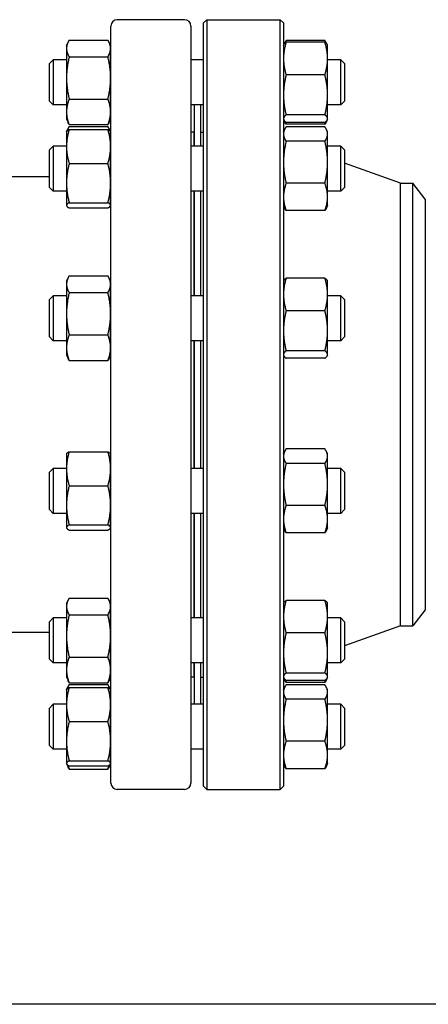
# Model space of a CAD drawing. Header units: inches. Extents: x 24 to 1128, y -94 to 748.
# Tile 70 of 256: x 259.59 to 267.55, y 292.25 to 311.44. Entities that reach past the tile are written whole.
import ezdxf

# ---------------------------------------------------------------- set-up
doc = ezdxf.new("R2010")
doc.units = ezdxf.units.IN
doc.header["$LTSCALE"] = 32
doc.header["$MEASUREMENT"] = 0
doc.layers.add('Visible (ANSI)', color=7, linetype='Continuous', lineweight=30)

msp = doc.modelspace()

# ---------------------------------------------------------------- linework, layer by layer
at = {"layer": 'Visible (ANSI)'}
for p, q in [((262.79802, 311.43787), (261.48802, 311.43787)), ((263.16802, 311.37537), (263.23052, 311.43787)), ((263.23052, 311.43787), (264.66552, 311.43787)), ((263.23052, 311.43787), (263.23052, 296.43787)), ((264.72802, 311.37537), (264.66552, 311.43787)), ((264.66552, 296.43787), (264.66552, 311.43787)), ((261.36302, 296.56287), (261.36302, 311.31287)), ((262.92302, 311.31287), (262.92302, 296.56287)), ((263.16802, 296.50037), (263.16802, 311.37537)), ((264.72802, 311.37537), (264.72802, 296.50037)), ((260.55089, 311.04051), (261.30615, 311.04051)), ((265.53515, 311.03382), (264.77989, 311.03382)), ((260.49902, 310.93539), (260.52809, 310.99773)), ((260.49902, 310.93539), (260.49902, 310.87803)), ((260.49902, 310.87803), (260.49902, 310.30349)), ((261.35802, 310.93539), (261.32895, 310.99773)), ((261.35802, 310.87803), (261.35802, 310.93539)), ((261.35802, 310.30349), (261.35802, 310.87803)), ((264.72802, 310.93539), (264.73327, 310.94665)), ((264.73327, 310.94665), (264.74937, 310.98118)), ((265.53515, 310.99692), (264.77989, 310.99692)), ((265.58177, 310.94665), (265.56567, 310.98118)), ((265.58702, 310.93539), (265.58177, 310.94665)), ((265.58702, 310.67927), (265.58702, 310.93539)), ((260.16802, 310.58098), (260.24094, 310.65389)), ((260.24094, 310.65389), (260.24094, 309.77889)), ((260.49902, 310.65389), (260.24094, 310.65389)), ((260.55089, 310.71554), (261.30615, 310.71554)), ((261.36302, 310.65389), (261.35802, 310.65389)), ((263.16802, 310.65389), (262.92302, 310.65389)), ((265.58702, 309.97135), (265.58702, 310.67927)), ((265.8451, 310.65389), (265.58702, 310.65389)), ((265.91802, 310.58098), (265.8451, 310.65389)), ((265.8451, 309.77889), (265.8451, 310.65389)), ((260.16802, 309.85181), (260.16802, 310.58098)), ((265.91802, 310.58098), (265.91802, 309.85181)), ((260.49902, 310.30349), (260.49902, 309.64185)), ((261.35802, 309.64185), (261.35802, 310.30349)), ((265.53515, 310.36161), (264.77989, 310.36161)), ((260.55089, 309.89143), (261.30615, 309.89143)), ((265.58702, 309.50848), (265.58702, 309.97135)), ((260.16802, 309.85181), (260.24094, 309.77889)), ((260.49902, 309.77889), (260.24094, 309.77889)), ((261.36302, 309.77889), (261.35802, 309.77889)), ((263.16802, 309.77889), (262.92302, 309.77889)), ((262.98802, 309.77889), (262.98802, 308.97157)), ((263.10802, 309.77889), (263.10802, 308.97157)), ((265.8451, 309.77889), (265.58702, 309.77889)), ((265.91802, 309.85181), (265.8451, 309.77889)), ((260.49902, 309.64185), (260.49902, 309.49739)), ((260.49902, 309.49739), (260.52809, 309.43505)), ((261.35802, 309.49739), (261.32895, 309.43505)), ((261.35802, 309.49739), (261.35802, 309.64185)), ((264.72802, 309.49739), (264.73327, 309.48613)), ((265.53515, 309.58109), (264.77989, 309.58109)), ((265.58702, 309.49739), (265.58177, 309.48613)), ((265.58702, 309.49739), (265.58702, 309.50848)), ((260.50151, 309.2584), (260.52809, 309.31541)), ((260.55089, 309.39228), (261.30615, 309.39228)), ((260.55089, 309.35818), (261.30615, 309.35818)), ((261.35553, 309.2584), (261.32895, 309.31541)), ((264.73327, 309.48613), (264.74937, 309.45161)), ((265.53515, 309.43587), (264.77989, 309.43587)), ((265.53515, 309.39896), (264.77989, 309.39896)), ((265.53515, 309.3515), (264.77989, 309.3515)), ((265.58177, 309.48613), (265.56567, 309.45161)), ((260.49902, 309.25307), (260.50151, 309.2584)), ((260.49902, 309.25307), (260.49902, 308.96635)), ((260.55089, 309.29806), (261.30615, 309.29806)), ((261.35802, 309.25307), (261.35553, 309.2584)), ((261.35802, 308.96635), (261.35802, 309.25307)), ((262.98302, 309.24787), (262.92302, 309.24787)), ((262.98302, 309.24787), (262.98302, 308.97157)), ((262.98802, 309.12787), (262.98302, 309.12787)), ((263.10802, 309.24787), (263.16802, 309.24787)), ((264.72802, 309.25307), (264.74937, 309.29886)), ((265.58702, 309.25307), (265.56567, 309.29886)), ((265.58702, 309.21002), (265.58702, 309.25307)), ((265.58702, 308.65983), (265.58702, 309.21002)), ((260.16802, 308.89865), (260.24094, 308.97157)), ((260.24094, 308.97157), (260.24094, 308.09657)), ((260.49902, 308.97157), (260.24094, 308.97157)), ((260.49902, 308.96635), (260.49902, 308.25264)), ((261.36302, 308.97157), (261.35802, 308.97157)), ((261.35802, 308.25264), (261.35802, 308.96635)), ((263.16802, 308.97157), (262.92302, 308.97157)), ((265.53515, 309.06855), (264.77989, 309.06855)), ((265.8451, 308.97157), (265.58702, 308.97157)), ((265.91802, 308.89865), (265.8451, 308.97157)), ((265.8451, 308.09657), (265.8451, 308.97157)), ((260.16802, 308.16949), (260.16802, 308.89865)), ((265.91802, 308.89865), (265.91802, 308.16949)), ((260.55089, 308.63464), (261.30615, 308.63464)), ((265.58702, 307.98388), (265.58702, 308.65983)), ((267.00802, 308.25287), (265.91802, 308.64011)), ((260.16802, 308.37787), (258.88478, 308.37787)), ((260.16802, 308.16949), (260.24094, 308.09657)), ((260.49902, 308.25264), (260.49902, 307.82036)), ((261.35802, 307.82036), (261.35802, 308.25264)), ((265.53515, 308.25112), (264.77989, 308.25112)), ((265.91802, 308.16949), (265.8451, 308.09657)), ((267.00802, 308.25287), (267.24823, 308.25287)), ((267.00802, 299.62287), (267.00802, 308.25287)), ((267.48802, 307.94037), (267.24823, 308.25287)), ((267.24823, 299.62287), (267.24823, 308.25287)), ((260.49902, 308.09657), (260.24094, 308.09657)), ((261.36302, 308.09657), (261.35802, 308.09657)), ((263.16802, 308.09657), (262.92302, 308.09657)), ((262.98302, 308.09657), (262.98302, 306.0577)), ((262.98802, 308.09657), (262.98802, 306.0577)), ((263.10802, 308.09657), (263.10802, 306.0577)), ((265.8451, 308.09657), (265.58702, 308.09657)), ((265.58702, 307.81507), (265.58702, 307.98388)), ((260.49902, 307.82036), (260.49902, 307.81507)), ((260.49902, 307.81507), (260.50151, 307.80974)), ((260.55089, 307.87065), (261.30615, 307.87065)), ((260.55089, 307.77008), (261.30615, 307.77008)), ((261.35802, 307.81507), (261.35553, 307.80974)), ((261.35802, 307.81507), (261.35802, 307.82036)), ((264.72802, 307.81507), (264.74937, 307.76928)), ((265.58702, 307.81507), (265.56567, 307.76928)), ((267.48802, 307.94037), (267.48802, 299.93537)), ((265.53515, 307.71664), (264.77989, 307.71664)), ((260.55089, 306.44431), (261.30615, 306.44431)), ((260.49902, 306.3392), (260.52809, 306.40154)), ((260.49902, 306.3392), (260.49902, 306.28183)), ((260.49902, 306.28183), (260.49902, 305.70729)), ((261.35802, 306.3392), (261.32895, 306.40154)), ((261.35802, 306.28183), (261.35802, 306.3392)), ((261.35802, 305.70729), (261.35802, 306.28183)), ((264.72802, 306.3392), (264.73327, 306.35046)), ((265.53515, 306.40072), (264.77989, 306.40072)), ((265.58702, 306.3392), (265.58177, 306.35046)), ((265.58702, 306.08307), (265.58702, 306.3392)), ((260.16802, 305.98478), (260.24094, 306.0577)), ((260.24094, 306.0577), (260.24094, 305.1827)), ((260.49902, 306.0577), (260.24094, 306.0577)), ((260.55089, 306.11935), (261.30615, 306.11935)), ((261.36302, 306.0577), (261.35802, 306.0577)), ((263.16802, 306.0577), (262.92302, 306.0577)), ((265.58702, 305.37516), (265.58702, 306.08307)), ((265.8451, 306.0577), (265.58702, 306.0577)), ((265.91802, 305.98478), (265.8451, 306.0577)), ((265.8451, 305.1827), (265.8451, 306.0577)), ((260.16802, 305.25562), (260.16802, 305.98478)), ((265.91802, 305.98478), (265.91802, 305.25562)), ((260.49902, 305.70729), (260.49902, 305.04566)), ((261.35802, 305.04566), (261.35802, 305.70729)), ((265.53515, 305.76542), (264.77989, 305.76542)), ((260.55089, 305.29523), (261.30615, 305.29523)), ((265.58702, 304.91228), (265.58702, 305.37516)), ((260.16802, 305.25562), (260.24094, 305.1827)), ((260.49902, 305.1827), (260.24094, 305.1827)), ((261.36302, 305.1827), (261.35802, 305.1827)), ((263.16802, 305.1827), (262.92302, 305.1827)), ((262.98302, 305.1827), (262.98302, 302.69305)), ((262.98802, 305.1827), (262.98802, 302.69305)), ((263.10802, 305.1827), (263.10802, 302.69305)), ((265.8451, 305.1827), (265.58702, 305.1827)), ((265.91802, 305.25562), (265.8451, 305.1827)), ((260.49902, 305.04566), (260.49902, 304.9012)), ((260.49902, 304.9012), (260.52809, 304.83886)), ((261.35802, 304.9012), (261.32895, 304.83886)), ((261.35802, 304.9012), (261.35802, 305.04566)), ((264.72802, 304.9012), (264.73327, 304.88994)), ((265.53515, 304.98489), (264.77989, 304.98489)), ((265.58702, 304.9012), (265.58177, 304.88994)), ((265.58702, 304.9012), (265.58702, 304.91228)), ((260.55089, 304.79608), (261.30615, 304.79608)), ((265.53515, 304.83967), (264.77989, 304.83967)), ((260.49902, 302.97455), (260.50151, 302.97988)), ((260.49902, 302.97455), (260.49902, 302.68783)), ((260.55089, 303.01954), (261.30615, 303.01954)), ((261.35802, 302.97455), (261.35553, 302.97988)), ((261.35802, 302.68783), (261.35802, 302.97455)), ((264.72802, 302.97455), (264.74937, 303.02034)), ((265.53515, 303.07298), (264.77989, 303.07298)), ((265.58702, 302.97455), (265.56567, 303.02034)), ((265.58702, 302.93151), (265.58702, 302.97455)), ((265.53515, 302.79003), (264.77989, 302.79003)), ((265.58702, 302.38131), (265.58702, 302.93151)), ((260.16802, 302.62013), (260.24094, 302.69305)), ((260.16802, 301.89097), (260.16802, 302.62013)), ((260.24094, 302.69305), (260.24094, 301.81805)), ((260.49902, 302.69305), (260.24094, 302.69305)), ((260.49902, 302.68783), (260.49902, 301.97412)), ((261.36302, 302.69305), (261.35802, 302.69305)), ((261.35802, 301.97412), (261.35802, 302.68783)), ((263.16802, 302.69305), (262.92302, 302.69305)), ((265.8451, 302.69305), (265.58702, 302.69305)), ((265.91802, 302.62013), (265.8451, 302.69305)), ((265.8451, 301.81805), (265.8451, 302.69305)), ((265.91802, 302.62013), (265.91802, 301.89097)), ((260.55089, 302.35612), (261.30615, 302.35612)), ((265.58702, 301.70536), (265.58702, 302.38131)), ((260.16802, 301.89097), (260.24094, 301.81805)), ((260.49902, 301.97412), (260.49902, 301.54185)), ((261.35802, 301.54185), (261.35802, 301.97412)), ((265.53515, 301.9726), (264.77989, 301.9726)), ((265.91802, 301.89097), (265.8451, 301.81805)), ((260.49902, 301.81805), (260.24094, 301.81805)), ((261.36302, 301.81805), (261.35802, 301.81805)), ((263.16802, 301.81805), (262.92302, 301.81805)), ((262.98302, 301.81805), (262.98302, 299.77918)), ((262.98802, 301.81805), (262.98802, 299.77918)), ((263.10802, 301.81805), (263.10802, 299.77918)), ((265.8451, 301.81805), (265.58702, 301.81805)), ((265.58702, 301.53655), (265.58702, 301.70536)), ((260.49902, 301.54185), (260.49902, 301.53655)), ((260.49902, 301.53655), (260.50151, 301.53122)), ((260.55089, 301.59213), (261.30615, 301.59213)), ((260.55089, 301.49156), (261.30615, 301.49156)), ((261.35802, 301.53655), (261.35553, 301.53122)), ((261.35802, 301.53655), (261.35802, 301.54185)), ((264.72802, 301.53655), (264.74937, 301.49076)), ((265.53515, 301.43812), (264.77989, 301.43812)), ((265.58702, 301.53655), (265.56567, 301.49076)), ((260.49902, 300.06068), (260.52809, 300.12302)), ((260.55089, 300.1658), (261.30615, 300.1658)), ((261.35802, 300.06068), (261.32895, 300.12302)), ((265.53515, 300.12221), (264.77989, 300.12221)), ((260.49902, 300.06068), (260.49902, 300.00331)), ((260.49902, 300.00331), (260.49902, 299.42877)), ((261.35802, 300.00331), (261.35802, 300.06068)), ((261.35802, 299.42877), (261.35802, 300.00331)), ((264.72802, 300.06068), (264.73327, 300.07194)), ((265.58702, 300.06068), (265.58177, 300.07194)), ((265.58702, 299.80455), (265.58702, 300.06068)), ((267.48802, 299.93537), (267.24823, 299.62287)), ((260.16802, 299.70626), (260.24094, 299.77918)), ((260.24094, 299.77918), (260.24094, 298.90418)), ((260.49902, 299.77918), (260.24094, 299.77918)), ((260.55089, 299.84083), (261.30615, 299.84083)), ((261.36302, 299.77918), (261.35802, 299.77918)), ((263.16802, 299.77918), (262.92302, 299.77918)), ((265.58702, 299.09664), (265.58702, 299.80455)), ((265.8451, 299.77918), (265.58702, 299.77918)), ((265.91802, 299.70626), (265.8451, 299.77918)), ((265.8451, 298.90418), (265.8451, 299.77918)), ((260.16802, 298.9771), (260.16802, 299.70626)), ((265.91802, 299.70626), (265.91802, 298.9771)), ((267.00802, 299.62287), (265.91802, 299.23564)), ((267.00802, 299.62287), (267.24823, 299.62287)), ((260.16802, 299.49787), (258.89029, 299.49787)), ((260.49902, 299.42877), (260.49902, 298.76714)), ((261.35802, 298.76714), (261.35802, 299.42877)), ((265.53515, 299.4869), (264.77989, 299.4869)), ((260.16802, 298.9771), (260.24094, 298.90418)), ((260.55089, 299.01672), (261.30615, 299.01672)), ((265.58702, 298.63377), (265.58702, 299.09664)), ((265.91802, 298.9771), (265.8451, 298.90418)), ((260.49902, 298.90418), (260.24094, 298.90418)), ((260.49902, 298.76714), (260.49902, 298.62268)), ((261.36302, 298.90418), (261.35802, 298.90418)), ((261.35802, 298.62268), (261.35802, 298.76714)), ((263.16802, 298.90418), (262.92302, 298.90418)), ((262.98302, 298.90418), (262.98302, 298.62787)), ((262.98802, 298.90418), (262.98802, 298.09686)), ((263.10802, 298.90418), (263.10802, 298.09686)), ((265.8451, 298.90418), (265.58702, 298.90418)), ((260.49902, 298.62268), (260.52809, 298.56034)), ((261.35802, 298.62268), (261.32895, 298.56034)), ((262.98302, 298.62787), (262.92302, 298.62787)), ((262.98802, 298.74787), (262.98302, 298.74787)), ((263.10802, 298.62787), (263.16802, 298.62787)), ((264.72802, 298.62268), (264.73327, 298.61142)), ((264.73336, 298.61122), (264.74937, 298.57689)), ((265.53515, 298.70637), (264.77989, 298.70637)), ((265.53515, 298.56116), (264.77989, 298.56116)), ((265.58177, 298.61142), (265.56567, 298.57689)), ((265.58702, 298.62268), (265.58177, 298.61142)), ((265.58702, 298.62268), (265.58702, 298.63377)), ((260.49902, 298.37836), (260.50151, 298.38369)), ((260.49902, 298.37836), (260.49902, 298.09163)), ((260.50151, 298.38369), (260.52809, 298.4407)), ((260.55089, 298.51756), (261.30615, 298.51756)), ((260.55089, 298.48347), (261.30615, 298.48347)), ((260.55089, 298.42335), (261.30615, 298.42335)), ((261.35553, 298.38369), (261.32895, 298.4407)), ((261.35802, 298.37836), (261.35553, 298.38369)), ((261.35802, 298.09163), (261.35802, 298.37836)), ((264.72802, 298.37836), (264.74937, 298.42414)), ((265.53515, 298.52425), (264.77989, 298.52425)), ((265.53515, 298.47679), (264.77989, 298.47679)), ((265.58702, 298.37836), (265.56567, 298.42414)), ((265.58702, 298.33531), (265.58702, 298.37836)), ((265.53515, 298.19384), (264.77989, 298.19384)), ((265.58702, 297.78512), (265.58702, 298.33531)), ((260.16802, 298.02394), (260.24094, 298.09686)), ((260.16802, 297.29477), (260.16802, 298.02394)), ((260.24094, 298.09686), (260.24094, 297.22186)), ((260.49902, 298.09686), (260.24094, 298.09686)), ((260.49902, 298.09163), (260.49902, 297.37793)), ((261.36302, 298.09686), (261.35802, 298.09686)), ((261.35802, 297.37793), (261.35802, 298.09163)), ((263.16802, 298.09686), (262.92302, 298.09686)), ((265.8451, 298.09686), (265.58702, 298.09686)), ((265.91802, 298.02394), (265.8451, 298.09686)), ((265.8451, 297.22186), (265.8451, 298.09686)), ((265.91802, 298.02394), (265.91802, 297.29477)), ((260.55089, 297.75992), (261.30615, 297.75992)), ((265.58702, 297.10917), (265.58702, 297.78512)), ((260.16802, 297.29477), (260.24094, 297.22186)), ((260.49902, 297.22186), (260.24094, 297.22186)), ((260.49902, 297.37793), (260.49902, 296.94565)), ((261.35802, 296.94565), (261.35802, 297.37793)), ((261.36302, 297.22186), (261.35802, 297.22186)), ((263.16802, 297.22186), (262.92302, 297.22186)), ((265.53515, 297.37641), (264.77989, 297.37641)), ((265.8451, 297.22186), (265.58702, 297.22186)), ((265.91802, 297.29477), (265.8451, 297.22186)), ((265.58702, 296.94036), (265.58702, 297.10917)), ((260.49902, 296.94565), (260.49902, 296.94036)), ((260.49902, 296.94036), (260.50151, 296.93502)), ((260.50151, 296.93502), (260.52809, 296.87802)), ((260.55089, 296.99593), (261.30615, 296.99593)), ((260.55089, 296.89537), (261.30615, 296.89537)), ((260.55089, 296.83524), (261.30615, 296.83524)), ((261.35553, 296.93502), (261.32895, 296.87802)), ((261.35802, 296.94036), (261.35553, 296.93502)), ((261.35802, 296.94036), (261.35802, 296.94565)), ((264.72802, 296.94036), (264.74937, 296.89457)), ((265.53515, 296.84193), (264.77989, 296.84193)), ((265.58702, 296.94036), (265.56567, 296.89457)), ((263.16802, 296.50037), (263.23052, 296.43787)), ((264.72802, 296.50037), (264.66552, 296.43787)), ((262.79802, 296.43787), (261.48802, 296.43787)), ((263.23052, 296.43787), (264.66552, 296.43787)), ((335.47102, 292.25037), (225.79552, 292.25037))]:
    msp.add_line(p, q, dxfattribs=at)
for centre, radius, start, end in [((261.48802, 311.31287), 0.125, 90, 180), ((262.79802, 311.31287), 0.125, 0, 90), ((265.10302, 309.32761), 0.375, 180, 189.684496), ((265.10302, 298.54814), 0.375, 170.315404, 180), ((261.48802, 296.56287), 0.125, 180, 270), ((262.79802, 296.56287), 0.125, 270, 0)]:
    msp.add_arc(centre, radius, start, end, dxfattribs=at)
for points, weights in [([(260.55089, 311.04051), (260.49902, 310.95343), (260.49902, 310.87803)], [1, 1.0379548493, 1]), ([(261.35802, 310.87803), (261.35802, 310.95343), (261.30615, 311.04051)], [1, 1.0379548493, 1]), ([(264.77989, 311.03382), (264.75254, 310.99385), (264.73985, 310.95801)], [1, 1.01965956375, 1.01895290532]), ([(265.57519, 310.95801), (265.5625, 310.99385), (265.53515, 311.03382)], [1.01895290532, 1.01965956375, 1]), ([(260.49902, 310.87803), (260.49902, 310.80262), (260.55089, 310.71554)], [1, 1.0379548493, 1]), ([(261.30615, 310.71554), (261.35802, 310.80262), (261.35802, 310.87803)], [1, 1.0379548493, 1]), ([(264.77989, 310.99692), (264.72802, 310.82669), (264.72802, 310.67927)], [1, 1.0379548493, 1]), ([(264.73327, 310.94665), (264.74424, 310.97017), (264.77989, 310.99692)], [1.01653872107, 1.02578038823, 1]), ([(265.58702, 310.67927), (265.58702, 310.82669), (265.53515, 310.99692)], [1, 1.0379548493, 1]), ([(265.53515, 310.99692), (265.5708, 310.97017), (265.58177, 310.94665)], [1, 1.02578038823, 1.01653872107]), ([(260.55089, 310.71554), (260.49902, 310.49472), (260.49902, 310.30349)], [1, 1.0379548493, 1]), ([(261.35802, 310.30349), (261.35802, 310.49472), (261.30615, 310.71554)], [1, 1.0379548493, 1]), ([(264.72802, 310.67927), (264.72802, 310.53184), (264.77989, 310.36161)], [1, 1.0379548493, 1]), ([(265.53515, 310.36161), (265.58702, 310.53184), (265.58702, 310.67927)], [1, 1.0379548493, 1]), ([(260.49902, 310.30349), (260.49902, 310.11225), (260.55089, 309.89143)], [1, 1.0379548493, 1]), ([(261.30615, 309.89143), (261.35802, 310.11225), (261.35802, 310.30349)], [1, 1.0379548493, 1]), ([(264.77989, 310.36161), (264.72802, 310.15247), (264.72802, 309.97135)], [1, 1.0379548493, 1]), ([(265.58702, 309.97135), (265.58702, 310.15247), (265.53515, 310.36161)], [1, 1.0379548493, 1]), ([(260.55089, 309.89143), (260.49902, 309.75768), (260.49902, 309.64185)], [1, 1.0379548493, 1]), ([(261.35802, 309.64185), (261.35802, 309.75768), (261.30615, 309.89143)], [1, 1.0379548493, 1]), ([(264.72802, 309.97135), (264.72802, 309.79023), (264.77989, 309.58109)], [1, 1.0379548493, 1]), ([(265.53515, 309.58109), (265.58702, 309.79023), (265.58702, 309.97135)], [1, 1.0379548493, 1]), ([(260.49902, 309.64185), (260.49902, 309.52602), (260.55089, 309.39228)], [1, 1.0379548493, 1]), ([(261.30615, 309.39228), (261.35802, 309.52602), (261.35802, 309.64185)], [1, 1.0379548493, 1]), ([(264.77989, 309.58109), (264.72802, 309.54218), (264.72802, 309.50848)], [1, 1.0379548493, 1]), ([(264.72802, 309.50848), (264.72802, 309.47478), (264.77989, 309.43587)], [1, 1.0379548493, 1]), ([(265.58702, 309.50848), (265.58702, 309.54218), (265.53515, 309.58109)], [1, 1.0379548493, 1]), ([(265.53515, 309.43587), (265.58702, 309.47478), (265.58702, 309.50848)], [1, 1.0379548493, 1]), ([(260.55089, 309.35818), (260.52354, 309.31227), (260.51085, 309.27111)], [1, 1.01965956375, 1.01895290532]), ([(260.55089, 309.39228), (260.53776, 309.41431), (260.52809, 309.43505)], [1, 1.00934096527, 1.01408417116]), ([(261.32895, 309.43505), (261.31928, 309.41431), (261.30615, 309.39228)], [1.01408417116, 1.00934096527, 1]), ([(261.34619, 309.27111), (261.3335, 309.31227), (261.30615, 309.35818)], [1.01895290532, 1.01965956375, 1]), ([(264.77989, 309.3515), (264.72802, 309.27568), (264.72802, 309.21002)], [1, 1.0379548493, 1]), ([(264.77989, 309.39896), (264.76114, 309.42636), (264.74937, 309.45161)], [1, 1.01339325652, 1.01733426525]), ([(264.7629, 309.44964), (264.7705, 309.42487), (264.77989, 309.39896)], [1.01098059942, 1.00665836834, 1]), ([(265.56567, 309.45161), (265.5539, 309.42636), (265.53515, 309.39896)], [1.01733426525, 1.01339325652, 1]), ([(265.53515, 309.39896), (265.54453, 309.42487), (265.55214, 309.44964)], [1, 1.00665836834, 1.01098059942]), ([(265.58702, 309.21002), (265.58702, 309.27568), (265.53515, 309.3515)], [1, 1.0379548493, 1]), ([(260.55089, 309.29806), (260.49902, 309.12029), (260.49902, 308.96635)], [1, 1.0379548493, 1]), ([(260.50151, 309.2584), (260.51012, 309.27688), (260.55089, 309.29806)], [1.01304319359, 1.02958951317, 1]), ([(261.35802, 308.96635), (261.35802, 309.12029), (261.30615, 309.29806)], [1, 1.0379548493, 1]), ([(261.30615, 309.29806), (261.34692, 309.27688), (261.35553, 309.2584)], [1, 1.02958951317, 1.01304319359]), ([(264.72802, 309.21002), (264.72802, 309.14436), (264.77989, 309.06855)], [1, 1.0379548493, 1]), ([(265.53515, 309.06855), (265.58702, 309.14436), (265.58702, 309.21002)], [1, 1.0379548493, 1]), ([(260.49902, 308.96635), (260.49902, 308.8124), (260.55089, 308.63464)], [1, 1.0379548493, 1]), ([(261.30615, 308.63464), (261.35802, 308.8124), (261.35802, 308.96635)], [1, 1.0379548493, 1]), ([(264.77989, 309.06855), (264.72802, 308.84952), (264.72802, 308.65983)], [1, 1.0379548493, 1]), ([(265.58702, 308.65983), (265.58702, 308.84952), (265.53515, 309.06855)], [1, 1.0379548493, 1]), ([(260.55089, 308.63464), (260.49902, 308.42993), (260.49902, 308.25264)], [1, 1.0379548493, 1]), ([(261.35802, 308.25264), (261.35802, 308.42993), (261.30615, 308.63464)], [1, 1.0379548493, 1]), ([(264.72802, 308.65983), (264.72802, 308.47015), (264.77989, 308.25112)], [1, 1.0379548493, 1]), ([(265.53515, 308.25112), (265.58702, 308.47015), (265.58702, 308.65983)], [1, 1.0379548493, 1]), ([(260.49902, 308.25264), (260.49902, 308.07536), (260.55089, 307.87065)], [1, 1.0379548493, 1]), ([(261.30615, 307.87065), (261.35802, 308.07536), (261.35802, 308.25264)], [1, 1.0379548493, 1]), ([(264.77989, 308.25112), (264.72802, 308.1079), (264.72802, 307.98388)], [1, 1.0379548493, 1]), ([(265.58702, 307.98388), (265.58702, 308.1079), (265.53515, 308.25112)], [1, 1.0379548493, 1]), ([(264.72802, 307.98388), (264.72802, 307.85985), (264.77989, 307.71664)], [1, 1.0379548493, 1]), ([(265.53515, 307.71664), (265.58702, 307.85985), (265.58702, 307.98388)], [1, 1.0379548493, 1]), ([(260.55089, 307.87065), (260.49902, 307.8437), (260.49902, 307.82036)], [1, 1.0379548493, 1]), ([(260.49902, 307.82036), (260.49902, 307.79703), (260.55089, 307.77008)], [1, 1.0379548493, 1]), ([(261.35802, 307.82036), (261.35802, 307.8437), (261.30615, 307.87065)], [1, 1.0379548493, 1]), ([(261.30615, 307.77008), (261.35802, 307.79703), (261.35802, 307.82036)], [1, 1.0379548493, 1]), ([(264.77989, 307.71664), (264.76114, 307.74404), (264.74937, 307.76928)], [1, 1.01339325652, 1.01733426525]), ([(265.56567, 307.76928), (265.5539, 307.74404), (265.53515, 307.71664)], [1.01733426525, 1.01339325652, 1]), ([(260.55089, 306.44431), (260.49902, 306.35724), (260.49902, 306.28183)], [1, 1.0379548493, 1]), ([(261.35802, 306.28183), (261.35802, 306.35724), (261.30615, 306.44431)], [1, 1.0379548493, 1]), ([(260.49902, 306.28183), (260.49902, 306.20642), (260.55089, 306.11935)], [1, 1.0379548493, 1]), ([(261.30615, 306.11935), (261.35802, 306.20642), (261.35802, 306.28183)], [1, 1.0379548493, 1]), ([(264.77989, 306.40072), (264.72802, 306.23049), (264.72802, 306.08307)], [1, 1.0379548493, 1]), ([(264.73327, 306.35046), (264.74424, 306.37398), (264.77989, 306.40072)], [1.01653872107, 1.02578038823, 1]), ([(265.53515, 306.40072), (265.5708, 306.37398), (265.58177, 306.35046)], [1, 1.02578038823, 1.01653872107]), ([(265.58702, 306.08307), (265.58702, 306.23049), (265.53515, 306.40072)], [1, 1.0379548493, 1]), ([(260.55089, 306.11935), (260.49902, 305.89853), (260.49902, 305.70729)], [1, 1.0379548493, 1]), ([(261.35802, 305.70729), (261.35802, 305.89853), (261.30615, 306.11935)], [1, 1.0379548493, 1]), ([(264.72802, 306.08307), (264.72802, 305.93565), (264.77989, 305.76542)], [1, 1.0379548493, 1]), ([(265.53515, 305.76542), (265.58702, 305.93565), (265.58702, 306.08307)], [1, 1.0379548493, 1]), ([(260.49902, 305.70729), (260.49902, 305.51606), (260.55089, 305.29523)], [1, 1.0379548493, 1]), ([(261.30615, 305.29523), (261.35802, 305.51606), (261.35802, 305.70729)], [1, 1.0379548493, 1]), ([(264.77989, 305.76542), (264.72802, 305.55628), (264.72802, 305.37516)], [1, 1.0379548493, 1]), ([(265.58702, 305.37516), (265.58702, 305.55628), (265.53515, 305.76542)], [1, 1.0379548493, 1]), ([(260.55089, 305.29523), (260.49902, 305.16149), (260.49902, 305.04566)], [1, 1.0379548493, 1]), ([(261.35802, 305.04566), (261.35802, 305.16149), (261.30615, 305.29523)], [1, 1.0379548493, 1]), ([(264.72802, 305.37516), (264.72802, 305.19403), (264.77989, 304.98489)], [1, 1.0379548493, 1]), ([(265.53515, 304.98489), (265.58702, 305.19403), (265.58702, 305.37516)], [1, 1.0379548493, 1]), ([(260.49902, 305.04566), (260.49902, 304.92983), (260.55089, 304.79608)], [1, 1.0379548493, 1]), ([(261.30615, 304.79608), (261.35802, 304.92983), (261.35802, 305.04566)], [1, 1.0379548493, 1]), ([(264.77989, 304.98489), (264.72802, 304.94598), (264.72802, 304.91228)], [1, 1.0379548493, 1]), ([(264.72802, 304.91228), (264.72802, 304.87858), (264.77989, 304.83967)], [1, 1.0379548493, 1]), ([(265.58702, 304.91228), (265.58702, 304.94598), (265.53515, 304.98489)], [1, 1.0379548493, 1]), ([(265.53515, 304.83967), (265.58702, 304.87858), (265.58702, 304.91228)], [1, 1.0379548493, 1]), ([(260.55089, 304.79608), (260.53776, 304.81812), (260.52809, 304.83886)], [1, 1.00934096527, 1.01408417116]), ([(261.32895, 304.83886), (261.31928, 304.81812), (261.30615, 304.79608)], [1.01408417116, 1.00934096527, 1]), ([(260.55089, 303.01954), (260.49902, 302.84178), (260.49902, 302.68783)], [1, 1.0379548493, 1]), ([(260.50151, 302.97988), (260.51012, 302.99836), (260.55089, 303.01954)], [1.01304319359, 1.02958951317, 1]), ([(261.35802, 302.68783), (261.35802, 302.84178), (261.30615, 303.01954)], [1, 1.0379548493, 1]), ([(261.30615, 303.01954), (261.34692, 302.99836), (261.35553, 302.97988)], [1, 1.02958951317, 1.01304319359]), ([(264.77989, 303.07298), (264.72802, 302.99716), (264.72802, 302.93151)], [1, 1.0379548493, 1]), ([(265.58702, 302.93151), (265.58702, 302.99716), (265.53515, 303.07298)], [1, 1.0379548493, 1]), ([(264.72802, 302.93151), (264.72802, 302.86585), (264.77989, 302.79003)], [1, 1.0379548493, 1]), ([(264.77989, 302.79003), (264.72802, 302.571), (264.72802, 302.38131)], [1, 1.0379548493, 1]), ([(265.53515, 302.79003), (265.58702, 302.86585), (265.58702, 302.93151)], [1, 1.0379548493, 1]), ([(265.58702, 302.38131), (265.58702, 302.571), (265.53515, 302.79003)], [1, 1.0379548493, 1]), ([(260.49902, 302.68783), (260.49902, 302.53388), (260.55089, 302.35612)], [1, 1.0379548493, 1]), ([(261.30615, 302.35612), (261.35802, 302.53388), (261.35802, 302.68783)], [1, 1.0379548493, 1]), ([(260.55089, 302.35612), (260.49902, 302.15141), (260.49902, 301.97412)], [1, 1.0379548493, 1]), ([(261.35802, 301.97412), (261.35802, 302.15141), (261.30615, 302.35612)], [1, 1.0379548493, 1]), ([(264.72802, 302.38131), (264.72802, 302.19163), (264.77989, 301.9726)], [1, 1.0379548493, 1]), ([(265.53515, 301.9726), (265.58702, 302.19163), (265.58702, 302.38131)], [1, 1.0379548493, 1]), ([(260.49902, 301.97412), (260.49902, 301.79684), (260.55089, 301.59213)], [1, 1.0379548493, 1]), ([(261.30615, 301.59213), (261.35802, 301.79684), (261.35802, 301.97412)], [1, 1.0379548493, 1]), ([(264.77989, 301.9726), (264.72802, 301.82939), (264.72802, 301.70536)], [1, 1.0379548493, 1]), ([(265.58702, 301.70536), (265.58702, 301.82939), (265.53515, 301.9726)], [1, 1.0379548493, 1]), ([(264.72802, 301.70536), (264.72802, 301.58133), (264.77989, 301.43812)], [1, 1.0379548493, 1]), ([(265.53515, 301.43812), (265.58702, 301.58133), (265.58702, 301.70536)], [1, 1.0379548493, 1]), ([(260.55089, 301.59213), (260.49902, 301.56518), (260.49902, 301.54185)], [1, 1.0379548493, 1]), ([(260.49902, 301.54185), (260.49902, 301.51851), (260.55089, 301.49156)], [1, 1.0379548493, 1]), ([(261.35802, 301.54185), (261.35802, 301.56518), (261.30615, 301.59213)], [1, 1.0379548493, 1]), ([(261.30615, 301.49156), (261.35802, 301.51851), (261.35802, 301.54185)], [1, 1.0379548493, 1]), ([(264.77989, 301.43812), (264.76114, 301.46552), (264.74937, 301.49076)], [1, 1.01339325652, 1.01733426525]), ([(265.56567, 301.49076), (265.5539, 301.46552), (265.53515, 301.43812)], [1.01733426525, 1.01339325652, 1]), ([(260.55089, 300.1658), (260.49902, 300.07872), (260.49902, 300.00331)], [1, 1.0379548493, 1]), ([(261.35802, 300.00331), (261.35802, 300.07872), (261.30615, 300.1658)], [1, 1.0379548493, 1]), ([(264.77989, 300.12221), (264.72802, 299.95198), (264.72802, 299.80455)], [1, 1.0379548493, 1]), ([(264.73327, 300.07194), (264.74424, 300.09546), (264.77989, 300.12221)], [1.01653872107, 1.02578038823, 1]), ([(265.53515, 300.12221), (265.5708, 300.09546), (265.58177, 300.07194)], [1, 1.02578038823, 1.01653872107]), ([(265.58702, 299.80455), (265.58702, 299.95198), (265.53515, 300.12221)], [1, 1.0379548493, 1]), ([(260.49902, 300.00331), (260.49902, 299.92791), (260.55089, 299.84083)], [1, 1.0379548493, 1]), ([(261.30615, 299.84083), (261.35802, 299.92791), (261.35802, 300.00331)], [1, 1.0379548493, 1]), ([(260.55089, 299.84083), (260.49902, 299.62001), (260.49902, 299.42877)], [1, 1.0379548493, 1]), ([(261.35802, 299.42877), (261.35802, 299.62001), (261.30615, 299.84083)], [1, 1.0379548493, 1]), ([(264.72802, 299.80455), (264.72802, 299.65713), (264.77989, 299.4869)], [1, 1.0379548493, 1]), ([(265.53515, 299.4869), (265.58702, 299.65713), (265.58702, 299.80455)], [1, 1.0379548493, 1]), ([(260.49902, 299.42877), (260.49902, 299.23754), (260.55089, 299.01672)], [1, 1.0379548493, 1]), ([(261.30615, 299.01672), (261.35802, 299.23754), (261.35802, 299.42877)], [1, 1.0379548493, 1]), ([(264.77989, 299.4869), (264.72802, 299.27776), (264.72802, 299.09664)], [1, 1.0379548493, 1]), ([(265.58702, 299.09664), (265.58702, 299.27776), (265.53515, 299.4869)], [1, 1.0379548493, 1]), ([(260.55089, 299.01672), (260.49902, 298.88297), (260.49902, 298.76714)], [1, 1.0379548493, 1]), ([(261.35802, 298.76714), (261.35802, 298.88297), (261.30615, 299.01672)], [1, 1.0379548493, 1]), ([(264.72802, 299.09664), (264.72802, 298.91552), (264.77989, 298.70637)], [1, 1.0379548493, 1]), ([(265.53515, 298.70637), (265.58702, 298.91552), (265.58702, 299.09664)], [1, 1.0379548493, 1]), ([(260.49902, 298.76714), (260.49902, 298.65131), (260.55089, 298.51756)], [1, 1.0379548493, 1]), ([(261.30615, 298.51756), (261.35802, 298.65131), (261.35802, 298.76714)], [1, 1.0379548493, 1]), ([(260.55089, 298.51756), (260.53776, 298.5396), (260.52809, 298.56034)], [1, 1.00934096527, 1.01408417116]), ([(261.32895, 298.56034), (261.31928, 298.5396), (261.30615, 298.51756)], [1.01408417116, 1.00934096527, 1]), ([(264.77989, 298.70637), (264.72802, 298.66746), (264.72802, 298.63377)], [1, 1.0379548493, 1]), ([(264.72802, 298.63377), (264.72802, 298.60007), (264.77989, 298.56116)], [1, 1.0379548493, 1]), ([(264.77989, 298.52425), (264.76114, 298.55165), (264.74937, 298.57689)], [1, 1.01339325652, 1.01733426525]), ([(264.7629, 298.57492), (264.7705, 298.55015), (264.77989, 298.52425)], [1.01098059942, 1.00665836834, 1]), ([(265.58702, 298.63377), (265.58702, 298.66746), (265.53515, 298.70637)], [1, 1.0379548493, 1]), ([(265.53515, 298.56116), (265.58702, 298.60007), (265.58702, 298.63377)], [1, 1.0379548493, 1]), ([(265.56567, 298.57689), (265.5539, 298.55165), (265.53515, 298.52425)], [1.01733426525, 1.01339325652, 1]), ([(265.53515, 298.52425), (265.54453, 298.55015), (265.55214, 298.57492)], [1, 1.00665836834, 1.01098059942]), ([(260.55089, 298.42335), (260.49902, 298.24558), (260.49902, 298.09163)], [1, 1.0379548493, 1]), ([(260.50151, 298.38369), (260.51012, 298.40217), (260.55089, 298.42335)], [1.01304319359, 1.02958951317, 1]), ([(260.55089, 298.48347), (260.52354, 298.43756), (260.51085, 298.3964)], [1, 1.01965956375, 1.01895290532]), ([(261.34619, 298.3964), (261.3335, 298.43756), (261.30615, 298.48347)], [1.01895290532, 1.01965956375, 1]), ([(261.35802, 298.09163), (261.35802, 298.24558), (261.30615, 298.42335)], [1, 1.0379548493, 1]), ([(261.30615, 298.42335), (261.34692, 298.40217), (261.35553, 298.38369)], [1, 1.02958951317, 1.01304319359]), ([(264.77989, 298.47679), (264.72802, 298.40097), (264.72802, 298.33531)], [1, 1.0379548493, 1]), ([(265.58702, 298.33531), (265.58702, 298.40097), (265.53515, 298.47679)], [1, 1.0379548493, 1]), ([(264.72802, 298.33531), (264.72802, 298.26965), (264.77989, 298.19384)], [1, 1.0379548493, 1]), ([(264.77989, 298.19384), (264.72802, 297.97481), (264.72802, 297.78512)], [1, 1.0379548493, 1]), ([(265.53515, 298.19384), (265.58702, 298.26965), (265.58702, 298.33531)], [1, 1.0379548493, 1]), ([(265.58702, 297.78512), (265.58702, 297.97481), (265.53515, 298.19384)], [1, 1.0379548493, 1]), ([(260.49902, 298.09163), (260.49902, 297.93769), (260.55089, 297.75992)], [1, 1.0379548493, 1]), ([(261.30615, 297.75992), (261.35802, 297.93769), (261.35802, 298.09163)], [1, 1.0379548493, 1]), ([(260.55089, 297.75992), (260.49902, 297.55521), (260.49902, 297.37793)], [1, 1.0379548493, 1]), ([(261.35802, 297.37793), (261.35802, 297.55521), (261.30615, 297.75992)], [1, 1.0379548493, 1]), ([(264.72802, 297.78512), (264.72802, 297.59544), (264.77989, 297.37641)], [1, 1.0379548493, 1]), ([(265.53515, 297.37641), (265.58702, 297.59544), (265.58702, 297.78512)], [1, 1.0379548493, 1]), ([(260.49902, 297.37793), (260.49902, 297.20064), (260.55089, 296.99593)], [1, 1.0379548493, 1]), ([(261.30615, 296.99593), (261.35802, 297.20064), (261.35802, 297.37793)], [1, 1.0379548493, 1]), ([(264.77989, 297.37641), (264.72802, 297.23319), (264.72802, 297.10917)], [1, 1.0379548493, 1]), ([(265.58702, 297.10917), (265.58702, 297.23319), (265.53515, 297.37641)], [1, 1.0379548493, 1]), ([(264.72802, 297.10917), (264.72802, 296.98514), (264.77989, 296.84193)], [1, 1.0379548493, 1]), ([(265.53515, 296.84193), (265.58702, 296.98514), (265.58702, 297.10917)], [1, 1.0379548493, 1]), ([(260.55089, 296.99593), (260.49902, 296.96899), (260.49902, 296.94565)], [1, 1.0379548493, 1]), ([(260.49902, 296.94565), (260.49902, 296.92231), (260.55089, 296.89537)], [1, 1.0379548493, 1]), ([(260.52524, 296.91054), (260.53579, 296.87418), (260.55089, 296.83524)], [1.01541962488, 1.01076049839, 1]), ([(260.55089, 296.83524), (260.53776, 296.85728), (260.52809, 296.87802)], [1, 1.00934096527, 1.01408417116]), ([(261.35802, 296.94565), (261.35802, 296.96899), (261.30615, 296.99593)], [1, 1.0379548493, 1]), ([(261.30615, 296.89537), (261.35802, 296.92231), (261.35802, 296.94565)], [1, 1.0379548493, 1]), ([(261.30615, 296.83524), (261.32125, 296.87418), (261.3318, 296.91054)], [1, 1.01076049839, 1.01541962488]), ([(261.32895, 296.87802), (261.31928, 296.85728), (261.30615, 296.83524)], [1.01408417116, 1.00934096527, 1]), ([(264.77989, 296.84193), (264.76114, 296.86933), (264.74937, 296.89457)], [1, 1.01339325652, 1.01733426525]), ([(265.56567, 296.89457), (265.5539, 296.86933), (265.53515, 296.84193)], [1.01733426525, 1.01339325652, 1])]:
    msp.add_rational_spline(points, weights, degree=2, dxfattribs=at)

doc.saveas('drawing.dxf')
